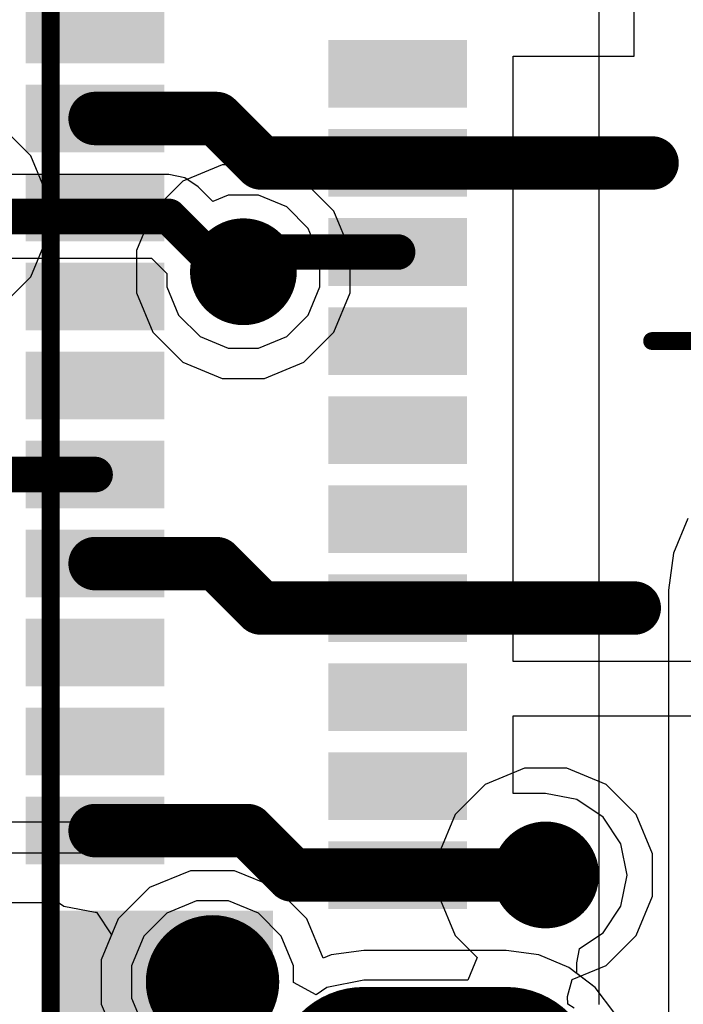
# Model space of a CAD drawing. Header units: millimetres. Extents: x -0.08 to 3.17, y -0.08 to 4.88.
# Tile 252 of 256: x 2.68 to 2.83, y 2.77 to 2.98. Entities that reach past the tile are written whole.
import ezdxf

# ---------------------------------------------------------------- set-up
doc = ezdxf.new("R2010")
doc.units = ezdxf.units.MM
doc.header["$MEASUREMENT"] = 0
for name, color, linetype in [('BottomLayer', 5, 'Continuous'), ('BottomOverlay', 54, 'Continuous'), ('BottomSolder', 6, 'Continuous'), ('Mechanical13', 56, 'Continuous'), ('Mechanical15', 56, 'Continuous'), ('MidLayer1', 16, 'Continuous'), ('MidLayer2', 76, 'Continuous'), ('MultiLayer', 9, 'Continuous'), ('PadHoleLayer', 156, 'Continuous'), ('TopLayer', 1, 'Continuous'), ('TopPaste', 8, 'Continuous'), ('TopSolder', 216, 'Continuous'), ('ViaHoleLayer', 16, 'Continuous')]:
    doc.layers.add(name, color=color, linetype=linetype)

# ---------------------------------------------------------------- blocks, each defined once
blk = doc.blocks.new('12401598E4_2A_469')
at = {"layer": 'BottomLayer', "const_width": 0.0128}
blk.add_lwpolyline([(-0.14813, 0.12874, 1), (-0.13533, 0.12874, 1)], format="xyb", close=True, dxfattribs=at)
at = {"layer": 'BottomSolder'}
for points, const_width in [([(-0.14911, 0.12874, 1), (-0.13435, 0.12874, 1)], 0.01476), ([(-0.17247, 0.09528, 1), (-0.15272, 0.09528, 1)], 0.01975), ([(-0.17247, 0.06378, 1), (-0.15272, 0.06378, 1)], 0.01975)]:
    blk.add_lwpolyline(points, format="xyb", close=True, dxfattribs=dict(at, const_width=const_width))
at = {"layer": 'BottomSolder', "const_width": 0.0395}
blk.add_lwpolyline([(-0.1626, 0.09528), (-0.1626, 0.06378)], dxfattribs=at)
at = {"layer": 'Mechanical13', "const_width": 0.00394}
blk.add_lwpolyline([(-0.17717, 0.16457), (0.17717, 0.16457)], dxfattribs=at)
at = {"layer": 'Mechanical13'}
blk.add_solid([(-0.17596, 0.11535), (-0.12596, 0.11535), (-0.17596, 0.16535), (-0.12596, 0.16535)], dxfattribs=at)
at = {"layer": 'Mechanical15', "const_width": 0.00394}
blk.add_lwpolyline([(0, 0.0315), (0, 0)], dxfattribs=at)
at = {"layer": 'Mechanical15', "const_width": 0.00197}
blk.add_lwpolyline([(-0.00098, 0.0315, 1), (0.00098, 0.0315, 1)], format="xyb", close=True, dxfattribs=at)
at = {"layer": 'MidLayer1', "const_width": 0.0128}
blk.add_lwpolyline([(-0.14813, 0.12874, 1), (-0.13533, 0.12874, 1)], format="xyb", close=True, dxfattribs=at)
at = {"layer": 'MidLayer2', "const_width": 0.0128}
blk.add_lwpolyline([(-0.14813, 0.12874, 1), (-0.13533, 0.12874, 1)], format="xyb", close=True, dxfattribs=at)
at = {"layer": 'MultiLayer', "const_width": 0.0128}
blk.add_lwpolyline([(-0.14813, 0.12874, 1), (-0.13533, 0.12874, 1)], format="xyb", close=True, dxfattribs=at)
at = {"layer": 'PadHoleLayer'}
for points, const_width in [([(-0.14813, 0.12874, 1), (-0.13533, 0.12874, 1)], 0.0128), ([(-0.15325, 0.07215), (-0.17195, 0.07215, -1), (-0.17195, 0.08691), (-0.15325, 0.08691, -1)], 0.00492)]:
    blk.add_lwpolyline(points, format="xyb", close=True, dxfattribs=dict(at, const_width=const_width))
at = {"layer": 'TopLayer', "const_width": 0.0128}
blk.add_lwpolyline([(-0.14813, 0.12874, 1), (-0.13533, 0.12874, 1)], format="xyb", close=True, dxfattribs=at)
at = {"layer": 'TopLayer'}
for points in [[(-0.10236, 0.14094), (-0.10236, 0.1685), (-0.11417, 0.14094), (-0.11417, 0.1685)], [(-0.08268, 0.14094), (-0.08268, 0.1685), (-0.09449, 0.14094), (-0.09449, 0.1685)], [(-0.06299, 0.14094), (-0.06299, 0.1685), (-0.0748, 0.14094), (-0.0748, 0.1685)], [(-0.04331, 0.14094), (-0.04331, 0.1685), (-0.05512, 0.14094), (-0.05512, 0.1685)], [(-0.02362, 0.14094), (-0.02362, 0.1685), (-0.03543, 0.14094), (-0.03543, 0.1685)], [(-0.00394, 0.14094), (-0.00394, 0.1685), (-0.01575, 0.14094), (-0.01575, 0.1685)], [(0.01575, 0.14094), (0.01575, 0.1685), (0.00394, 0.14094), (0.00394, 0.1685)], [(0.03543, 0.14094), (0.03543, 0.1685), (0.02362, 0.14094), (0.02362, 0.1685)], [(0.05512, 0.14094), (0.05512, 0.1685), (0.04331, 0.14094), (0.04331, 0.1685)], [(0.0748, 0.14094), (0.0748, 0.1685), (0.06299, 0.14094), (0.06299, 0.1685)], [(-0.1122, 0.07402), (-0.1122, 0.10157), (-0.12402, 0.07402), (-0.12402, 0.10157)], [(-0.09252, 0.07402), (-0.09252, 0.10157), (-0.10433, 0.07402), (-0.10433, 0.10157)], [(-0.07283, 0.07402), (-0.07283, 0.10157), (-0.08465, 0.07402), (-0.08465, 0.10157)], [(-0.05315, 0.07402), (-0.05315, 0.10157), (-0.06496, 0.07402), (-0.06496, 0.10157)], [(-0.03346, 0.07402), (-0.03346, 0.10157), (-0.04528, 0.07402), (-0.04528, 0.10157)], [(-0.01378, 0.07402), (-0.01378, 0.10157), (-0.02559, 0.07402), (-0.02559, 0.10157)], [(0.00591, 0.07402), (0.00591, 0.10157), (-0.00591, 0.07402), (-0.00591, 0.10157)], [(0.02559, 0.07402), (0.02559, 0.10157), (0.01378, 0.07402), (0.01378, 0.10157)], [(0.04528, 0.07402), (0.04528, 0.10157), (0.03346, 0.07402), (0.03346, 0.10157)], [(0.06496, 0.07402), (0.06496, 0.10157), (0.05315, 0.07402), (0.05315, 0.10157)]]:
    blk.add_solid(points, dxfattribs=at)
at = {"layer": 'TopPaste', "const_width": 0.03937}
blk.add_lwpolyline([(-0.16266, 0.09539), (-0.16266, 0.06389)], dxfattribs=at)
at = {"layer": 'TopPaste', "const_width": 0.01969}
for points in [[(-0.1725, 0.09539, 1), (-0.15281, 0.09539, 1)], [(-0.1725, 0.06389, 1), (-0.15281, 0.06389, 1)]]:
    blk.add_lwpolyline(points, format="xyb", close=True, dxfattribs=at)
at = {"layer": 'TopPaste'}
for points in [[(-0.10236, 0.14094), (-0.10236, 0.1685), (-0.11417, 0.14094), (-0.11417, 0.1685)], [(-0.08268, 0.14094), (-0.08268, 0.1685), (-0.09449, 0.14094), (-0.09449, 0.1685)], [(-0.06299, 0.14094), (-0.06299, 0.1685), (-0.0748, 0.14094), (-0.0748, 0.1685)], [(-0.04331, 0.14094), (-0.04331, 0.1685), (-0.05512, 0.14094), (-0.05512, 0.1685)], [(-0.02362, 0.14094), (-0.02362, 0.1685), (-0.03543, 0.14094), (-0.03543, 0.1685)], [(-0.00394, 0.14094), (-0.00394, 0.1685), (-0.01575, 0.14094), (-0.01575, 0.1685)], [(0.01575, 0.14094), (0.01575, 0.1685), (0.00394, 0.14094), (0.00394, 0.1685)], [(0.03543, 0.14094), (0.03543, 0.1685), (0.02362, 0.14094), (0.02362, 0.1685)], [(0.05512, 0.14094), (0.05512, 0.1685), (0.04331, 0.14094), (0.04331, 0.1685)], [(0.0748, 0.14094), (0.0748, 0.1685), (0.06299, 0.14094), (0.06299, 0.1685)], [(-0.1122, 0.07402), (-0.1122, 0.10157), (-0.12402, 0.07402), (-0.12402, 0.10157)], [(-0.09252, 0.07402), (-0.09252, 0.10157), (-0.10433, 0.07402), (-0.10433, 0.10157)], [(-0.07283, 0.07402), (-0.07283, 0.10157), (-0.08465, 0.07402), (-0.08465, 0.10157)], [(-0.05315, 0.07402), (-0.05315, 0.10157), (-0.06496, 0.07402), (-0.06496, 0.10157)], [(-0.03346, 0.07402), (-0.03346, 0.10157), (-0.04528, 0.07402), (-0.04528, 0.10157)], [(-0.01378, 0.07402), (-0.01378, 0.10157), (-0.02559, 0.07402), (-0.02559, 0.10157)], [(0.00591, 0.07402), (0.00591, 0.10157), (-0.00591, 0.07402), (-0.00591, 0.10157)], [(0.02559, 0.07402), (0.02559, 0.10157), (0.01378, 0.07402), (0.01378, 0.10157)], [(0.04528, 0.07402), (0.04528, 0.10157), (0.03346, 0.07402), (0.03346, 0.10157)], [(0.06496, 0.07402), (0.06496, 0.10157), (0.05315, 0.07402), (0.05315, 0.10157)]]:
    blk.add_solid(points, dxfattribs=at)
at = {"layer": 'TopSolder'}
for points, const_width in [([(-0.14911, 0.12874, 1), (-0.13435, 0.12874, 1)], 0.01476), ([(-0.17247, 0.09528, 1), (-0.15272, 0.09528, 1)], 0.01975), ([(-0.17247, 0.06378, 1), (-0.15272, 0.06378, 1)], 0.01975)]:
    blk.add_lwpolyline(points, format="xyb", close=True, dxfattribs=dict(at, const_width=const_width))
at = {"layer": 'TopSolder', "const_width": 0.0395}
blk.add_lwpolyline([(-0.1626, 0.09528), (-0.1626, 0.06378)], dxfattribs=at)
at = {"layer": 'TopSolder'}
for points in [[(-0.10079, 0.13937), (-0.10079, 0.17008), (-0.11575, 0.13937), (-0.11575, 0.17008)], [(-0.0811, 0.13937), (-0.0811, 0.17008), (-0.09606, 0.13937), (-0.09606, 0.17008)], [(-0.06142, 0.13937), (-0.06142, 0.17008), (-0.07638, 0.13937), (-0.07638, 0.17008)], [(-0.04173, 0.13937), (-0.04173, 0.17008), (-0.05669, 0.13937), (-0.05669, 0.17008)], [(-0.02205, 0.13937), (-0.02205, 0.17008), (-0.03701, 0.13937), (-0.03701, 0.17008)], [(-0.00236, 0.13937), (-0.00236, 0.17008), (-0.01732, 0.13937), (-0.01732, 0.17008)], [(0.01732, 0.13937), (0.01732, 0.17008), (0.00236, 0.13937), (0.00236, 0.17008)], [(0.03701, 0.13937), (0.03701, 0.17008), (0.02205, 0.13937), (0.02205, 0.17008)], [(0.05669, 0.13937), (0.05669, 0.17008), (0.04173, 0.13937), (0.04173, 0.17008)], [(0.07638, 0.13937), (0.07638, 0.17008), (0.06142, 0.13937), (0.06142, 0.17008)], [(-0.11063, 0.07244), (-0.11063, 0.10315), (-0.12559, 0.07244), (-0.12559, 0.10315)], [(-0.09094, 0.07244), (-0.09094, 0.10315), (-0.10591, 0.07244), (-0.10591, 0.10315)], [(-0.07126, 0.07244), (-0.07126, 0.10315), (-0.08622, 0.07244), (-0.08622, 0.10315)], [(-0.05157, 0.07244), (-0.05157, 0.10315), (-0.06654, 0.07244), (-0.06654, 0.10315)], [(-0.03189, 0.07244), (-0.03189, 0.10315), (-0.04685, 0.07244), (-0.04685, 0.10315)], [(-0.0122, 0.07244), (-0.0122, 0.10315), (-0.02717, 0.07244), (-0.02717, 0.10315)], [(0.00748, 0.07244), (0.00748, 0.10315), (-0.00748, 0.07244), (-0.00748, 0.10315)], [(0.02717, 0.07244), (0.02717, 0.10315), (0.0122, 0.07244), (0.0122, 0.10315)], [(0.04685, 0.07244), (0.04685, 0.10315), (0.03189, 0.07244), (0.03189, 0.10315)], [(0.06654, 0.07244), (0.06654, 0.10315), (0.05157, 0.07244), (0.05157, 0.10315)]]:
    blk.add_solid(points, dxfattribs=at)

msp = doc.modelspace()

# ---------------------------------------------------------------- linework, layer by layer
at = {"layer": 'BottomLayer'}
for p, q in [((2.68538, 2.95433), (2.67874, 2.96097)), ((2.68898, 2.94564), (2.68538, 2.95433)), ((2.72771, 2.95233), (2.71903, 2.94873)), ((2.73711, 2.95233), (2.72771, 2.95233)), ((2.74579, 2.94873), (2.73711, 2.95233)), ((2.71903, 2.94873), (2.71239, 2.94209)), ((2.75244, 2.94209), (2.74579, 2.94873)), ((2.68898, 2.93625), (2.68898, 2.94564)), ((2.71239, 2.94209), (2.70879, 2.93341)), ((2.75603, 2.93341), (2.75244, 2.94209)), ((2.68538, 2.92756), (2.68898, 2.93625)), ((2.70879, 2.93341), (2.70879, 2.92401)), ((2.75603, 2.92401), (2.75603, 2.93341)), ((2.67874, 2.92092), (2.68538, 2.92756)), ((2.70879, 2.92401), (2.71239, 2.91533)), ((2.75244, 2.91533), (2.75603, 2.92401)), ((2.71239, 2.91533), (2.71903, 2.90868)), ((2.74579, 2.90868), (2.75244, 2.91533)), ((2.71903, 2.90868), (2.72771, 2.90509)), ((2.73711, 2.90509), (2.74579, 2.90868)), ((2.72771, 2.90509), (2.73711, 2.90509)), ((2.83076, 2.87415), (2.82758, 2.86649)), ((2.82758, 2.86649), (2.8265, 2.85827)), ((2.8265, 2.85827), (2.8265, 2.73757)), ((2.7207, 2.79626), (2.71165, 2.79251)), ((2.73048, 2.79626), (2.7207, 2.79626)), ((2.73953, 2.79251), (2.73048, 2.79626)), ((2.71165, 2.79251), (2.70473, 2.78559)), ((2.74645, 2.78559), (2.73953, 2.79251)), ((2.70473, 2.78559), (2.70098, 2.77655)), ((2.75006, 2.77689), (2.74645, 2.78559)), ((2.75906, 2.77858), (2.75186, 2.77764)), ((2.79055, 2.77858), (2.75906, 2.77858)), ((2.79775, 2.77764), (2.79055, 2.77858)), ((2.70098, 2.77655), (2.70098, 2.76676)), ((2.75186, 2.77764), (2.75006, 2.77689)), ((2.80445, 2.77486), (2.79775, 2.77764)), ((2.81021, 2.77044), (2.80445, 2.77486)), ((2.81462, 2.76469), (2.81021, 2.77044)), ((2.70098, 2.76676), (2.70473, 2.75772))]:
    msp.add_line(p, q, dxfattribs=at)
at = {"layer": 'BottomLayer', "const_width": 0.01181}
for points in [[(2.72651, 2.92871, 1), (2.73832, 2.92871, 1)], [(2.79337, 2.79531, 1), (2.80518, 2.79531, 1)]]:
    msp.add_lwpolyline(points, format="xyb", close=True, dxfattribs=at)
at = {"layer": 'BottomOverlay'}
msp.add_line((2.81115, 2.76665), (2.81115, 3.05932), dxfattribs=at)
at = {"layer": 'MidLayer1'}
for p, q in [((2.68538, 2.95433), (2.67874, 2.96097)), ((2.68898, 2.94564), (2.68538, 2.95433)), ((2.72771, 2.95233), (2.71903, 2.94873)), ((2.73711, 2.95233), (2.72771, 2.95233)), ((2.74579, 2.94873), (2.73711, 2.95233)), ((2.71903, 2.94873), (2.71239, 2.94209)), ((2.75244, 2.94209), (2.74579, 2.94873)), ((2.68898, 2.93625), (2.68898, 2.94564)), ((2.71239, 2.94209), (2.70879, 2.93341)), ((2.75603, 2.93341), (2.75244, 2.94209)), ((2.68538, 2.92756), (2.68898, 2.93625)), ((2.70879, 2.93341), (2.70879, 2.92401)), ((2.75603, 2.92401), (2.75603, 2.93341)), ((2.67874, 2.92092), (2.68538, 2.92756)), ((2.70879, 2.92401), (2.71239, 2.91533)), ((2.75244, 2.91533), (2.75603, 2.92401)), ((2.71239, 2.91533), (2.71903, 2.90868)), ((2.74579, 2.90868), (2.75244, 2.91533)), ((2.71903, 2.90868), (2.72771, 2.90509)), ((2.73711, 2.90509), (2.74579, 2.90868)), ((2.72771, 2.90509), (2.73711, 2.90509)), ((2.7207, 2.79626), (2.71165, 2.79251)), ((2.73048, 2.79626), (2.7207, 2.79626)), ((2.73953, 2.79251), (2.73048, 2.79626)), ((2.71165, 2.79251), (2.70473, 2.78559)), ((2.74645, 2.78559), (2.73953, 2.79251)), ((2.70473, 2.78559), (2.70098, 2.77655)), ((2.75006, 2.77689), (2.74645, 2.78559)), ((2.75906, 2.77858), (2.75186, 2.77764)), ((2.79055, 2.77858), (2.75906, 2.77858)), ((2.79775, 2.77764), (2.79055, 2.77858)), ((2.70098, 2.77655), (2.70098, 2.76676)), ((2.75186, 2.77764), (2.75006, 2.77689)), ((2.80445, 2.77486), (2.79775, 2.77764)), ((2.81021, 2.77044), (2.80445, 2.77486)), ((2.81462, 2.76469), (2.81021, 2.77044)), ((2.70098, 2.76676), (2.70473, 2.75772))]:
    msp.add_line(p, q, dxfattribs=at)
at = {"layer": 'MidLayer1', "const_width": 0.01181}
for points in [[(2.72651, 2.92871, 1), (2.73832, 2.92871, 1)], [(2.79337, 2.79531, 1), (2.80518, 2.79531, 1)]]:
    msp.add_lwpolyline(points, format="xyb", close=True, dxfattribs=at)
at = {"layer": 'MidLayer2'}
for p, q in [((2.71591, 2.95018), (2.67985, 2.95018)), ((2.71945, 2.94947), (2.71591, 2.95018)), ((2.71591, 2.95018), (2.71591, 2.95018)), ((2.72244, 2.94747), (2.71945, 2.94947)), ((2.72567, 2.94424), (2.72244, 2.94747)), ((2.72904, 2.94564), (2.72567, 2.94424)), ((2.73578, 2.94564), (2.72904, 2.94564)), ((2.742, 2.94306), (2.73578, 2.94564)), ((2.74676, 2.9383), (2.742, 2.94306)), ((2.74934, 2.93208), (2.74676, 2.9383)), ((2.67985, 2.93171), (2.71209, 2.93171)), ((2.71209, 2.93171), (2.71548, 2.92832)), ((2.74934, 2.92534), (2.74934, 2.93208)), ((2.71548, 2.92832), (2.71548, 2.92534)), ((2.71548, 2.92534), (2.71806, 2.91912)), ((2.74676, 2.91912), (2.74934, 2.92534)), ((2.71806, 2.91912), (2.72282, 2.91436)), ((2.742, 2.91436), (2.74676, 2.91912)), ((2.72282, 2.91436), (2.72904, 2.91178)), ((2.73578, 2.91178), (2.742, 2.91436)), ((2.72904, 2.91178), (2.73578, 2.91178)), ((2.79458, 2.81893), (2.7859, 2.81533)), ((2.80398, 2.81893), (2.79458, 2.81893)), ((2.81266, 2.81533), (2.80398, 2.81893)), ((2.7859, 2.81533), (2.77925, 2.80869)), ((2.8193, 2.80869), (2.81266, 2.81533)), ((2.77925, 2.80869), (2.77565, 2.8)), ((2.8229, 2.8), (2.8193, 2.80869)), ((2.77565, 2.8), (2.77565, 2.79061)), ((2.8229, 2.79061), (2.8229, 2.8)), ((2.72203, 2.78957), (2.71544, 2.78684)), ((2.72915, 2.78957), (2.72203, 2.78957)), ((2.73574, 2.78684), (2.72915, 2.78957)), ((2.77565, 2.79061), (2.77925, 2.78193)), ((2.8193, 2.78193), (2.8229, 2.79061)), ((2.71544, 2.78684), (2.7104, 2.7818)), ((2.74078, 2.7818), (2.73574, 2.78684)), ((2.7104, 2.7818), (2.70768, 2.77522)), ((2.7435, 2.77522), (2.74078, 2.7818)), ((2.77925, 2.78193), (2.78411, 2.77706)), ((2.81266, 2.77528), (2.8193, 2.78193)), ((2.78411, 2.77706), (2.78204, 2.77206)), ((2.70768, 2.77522), (2.70768, 2.76809)), ((2.7435, 2.77151), (2.7435, 2.77522)), ((2.80512, 2.77216), (2.81266, 2.77528)), ((2.75906, 2.77206), (2.75091, 2.77044)), ((2.78204, 2.77206), (2.75906, 2.77206)), ((2.80412, 2.76843), (2.80512, 2.77216)), ((2.7485, 2.76883), (2.7435, 2.77151)), ((2.75091, 2.77044), (2.7485, 2.76883)), ((2.70768, 2.76809), (2.7104, 2.76151)), ((2.80419, 2.76677), (2.80412, 2.76843)), ((2.80559, 2.76583), (2.80419, 2.76677))]:
    msp.add_line(p, q, dxfattribs=at)
at = {"layer": 'MidLayer2', "const_width": 0.00787}
for points in [[(2.66535, 2.94094), (2.71591, 2.94094)], [(2.71591, 2.94094), (2.72815, 2.92871)], [(2.72815, 2.92871), (2.73241, 2.92871)]]:
    msp.add_lwpolyline(points, dxfattribs=at)
at = {"layer": 'MidLayer2'}
for points, const_width in [([(2.71395, 2.94094, 1), (2.71788, 2.94094, 1)], 0.00394), ([(2.71395, 2.94094, 1), (2.71788, 2.94094, 1)], 0.00394), ([(2.72651, 2.92871, 1), (2.73832, 2.92871, 1)], 0.01181), ([(2.72618, 2.92871, 1), (2.73012, 2.92871, 1)], 0.00394), ([(2.72618, 2.92871, 1), (2.73012, 2.92871, 1)], 0.00394), ([(2.73044, 2.92871, 1), (2.73438, 2.92871, 1)], 0.00394), ([(2.79337, 2.79531, 1), (2.80518, 2.79531, 1)], 0.01181)]:
    msp.add_lwpolyline(points, format="xyb", close=True, dxfattribs=dict(at, const_width=const_width))
at = {"layer": 'MultiLayer', "const_width": 0.01181}
for points in [[(2.72651, 2.92871, 1), (2.73832, 2.92871, 1)], [(2.79337, 2.79531, 1), (2.80518, 2.79531, 1)]]:
    msp.add_lwpolyline(points, format="xyb", close=True, dxfattribs=at)
at = {"layer": 'TopLayer'}
for p, q in [((2.8189, 2.97638), (2.8189, 2.99574)), ((2.79213, 2.95472), (2.79213, 2.97638)), ((2.79213, 2.97638), (2.8189, 2.97638)), ((2.79213, 2.95079), (2.79213, 2.95472)), ((2.79213, 2.95472), (2.79213, 2.95472)), ((2.79213, 2.91535), (2.79213, 2.95079)), ((2.79213, 2.95079), (2.79213, 2.95079)), ((2.79213, 2.87598), (2.79213, 2.91535)), ((2.79213, 2.8563), (2.79213, 2.87598)), ((2.79213, 2.85236), (2.79213, 2.8563)), ((2.79213, 2.8563), (2.79213, 2.8563)), ((2.79213, 2.84252), (2.79213, 2.85236)), ((2.79213, 2.85236), (2.79213, 2.85236)), ((2.94488, 2.84252), (2.79213, 2.84252)), ((2.79213, 2.81335), (2.79213, 2.83048)), ((2.79213, 2.83048), (2.94488, 2.83048)), ((2.79926, 2.81335), (2.79213, 2.81335)), ((2.80617, 2.81198), (2.79926, 2.81335)), ((2.81203, 2.80806), (2.80617, 2.81198)), ((2.67583, 2.80708), (2.69961, 2.80708)), ((2.69961, 2.80708), (2.69961, 2.80012)), ((2.81595, 2.8022), (2.81203, 2.80806)), ((2.81732, 2.79529), (2.81595, 2.8022)), ((2.69961, 2.80012), (2.67583, 2.80012)), ((2.81595, 2.78838), (2.81732, 2.79529)), ((2.67583, 2.78921), (2.69152, 2.78921)), ((2.69152, 2.78921), (2.69269, 2.78843)), ((2.69269, 2.78843), (2.69961, 2.78705)), ((2.81203, 2.78252), (2.81595, 2.78838)), ((2.69961, 2.78705), (2.69992, 2.78705)), ((2.69992, 2.78705), (2.70327, 2.78205)), ((2.70327, 2.78205), (2.70098, 2.77655)), ((2.80681, 2.77903), (2.81203, 2.78252)), ((2.80619, 2.77585), (2.80679, 2.77898)), ((2.80679, 2.77898), (2.80681, 2.77903)), ((2.70098, 2.77655), (2.70098, 2.76676)), ((2.80621, 2.77351), (2.80619, 2.77585)), ((2.81021, 2.77044), (2.80621, 2.77351)), ((2.81462, 2.76469), (2.81021, 2.77044)), ((2.70098, 2.76676), (2.70473, 2.75772))]:
    msp.add_line(p, q, dxfattribs=at)
for points, const_width in [([(2.69961, 2.9626), (2.72646, 2.9626)], 0.01181), ([(2.72646, 2.9626), (2.7363, 2.95276)], 0.01181), ([(2.7363, 2.95276), (2.76654, 2.95276)], 0.01181), ([(2.76654, 2.95276), (2.82283, 2.95276)], 0.01181), ([(2.73667, 2.92871), (2.74103, 2.93307)], 0.00787), ([(2.74103, 2.93307), (2.76654, 2.93307)], 0.00787), ([(2.73241, 2.92871), (2.73667, 2.92871)], 0.00787), ([(2.61634, 2.88386), (2.69961, 2.88386)], 0.00787), ([(2.69961, 2.86417), (2.72646, 2.86417)], 0.01181), ([(2.72646, 2.86417), (2.7363, 2.85433)], 0.01181), ([(2.7363, 2.85433), (2.76654, 2.85433)], 0.01181), ([(2.76654, 2.85433), (2.8189, 2.85433)], 0.01181), ([(2.69961, 2.80512), (2.73338, 2.80512)], 0.01181), ([(2.73338, 2.80512), (2.74321, 2.79529)], 0.01181), ([(2.74321, 2.79529), (2.79926, 2.79529)], 0.01181), ([(2.79926, 2.79529), (2.79928, 2.79531)], 0.00787)]:
    msp.add_lwpolyline(points, dxfattribs=dict(at, const_width=const_width))
for points, const_width in [([(2.69665, 2.9626, 1), (2.70256, 2.9626, 1)], 0.00591), ([(2.72351, 2.9626, 1), (2.72941, 2.9626, 1)], 0.00591), ([(2.72351, 2.9626, 1), (2.72941, 2.9626, 1)], 0.00591), ([(2.73335, 2.95276, 1), (2.73926, 2.95276, 1)], 0.00591), ([(2.73335, 2.95276, 1), (2.73926, 2.95276, 1)], 0.00591), ([(2.76358, 2.95276, 1), (2.76949, 2.95276, 1)], 0.00591), ([(2.76358, 2.95276, 1), (2.76949, 2.95276, 1)], 0.00591), ([(2.81988, 2.95276, 1), (2.82579, 2.95276, 1)], 0.00591), ([(2.72651, 2.92871, 1), (2.73832, 2.92871, 1)], 0.01181), ([(2.73907, 2.93307, 1), (2.743, 2.93307, 1)], 0.00394), ([(2.73907, 2.93307, 1), (2.743, 2.93307, 1)], 0.00394), ([(2.76457, 2.93307, 1), (2.7685, 2.93307, 1)], 0.00394), ([(2.73044, 2.92871, 1), (2.73438, 2.92871, 1)], 0.00394), ([(2.7347, 2.92871, 1), (2.73864, 2.92871, 1)], 0.00394), ([(2.7347, 2.92871, 1), (2.73864, 2.92871, 1)], 0.00394), ([(2.69764, 2.88386, 1), (2.70157, 2.88386, 1)], 0.00394), ([(2.69665, 2.86417, 1), (2.70256, 2.86417, 1)], 0.00591), ([(2.72351, 2.86417, 1), (2.72941, 2.86417, 1)], 0.00591), ([(2.72351, 2.86417, 1), (2.72941, 2.86417, 1)], 0.00591), ([(2.73335, 2.85433, 1), (2.73926, 2.85433, 1)], 0.00591), ([(2.73335, 2.85433, 1), (2.73926, 2.85433, 1)], 0.00591), ([(2.76358, 2.85433, 1), (2.76949, 2.85433, 1)], 0.00591), ([(2.76358, 2.85433, 1), (2.76949, 2.85433, 1)], 0.00591), ([(2.81594, 2.85433, 1), (2.82185, 2.85433, 1)], 0.00591), ([(2.69665, 2.80512, 1), (2.70256, 2.80512, 1)], 0.00591), ([(2.73043, 2.80512, 1), (2.73633, 2.80512, 1)], 0.00591), ([(2.73043, 2.80512, 1), (2.73633, 2.80512, 1)], 0.00591), ([(2.79337, 2.79531, 1), (2.80518, 2.79531, 1)], 0.01181), ([(2.74025, 2.79529, 1), (2.74616, 2.79529, 1)], 0.00591), ([(2.74025, 2.79529, 1), (2.74616, 2.79529, 1)], 0.00591), ([(2.79631, 2.79529, 1), (2.80221, 2.79529, 1)], 0.00591), ([(2.79729, 2.79529, 1), (2.80123, 2.79529, 1)], 0.00394), ([(2.79731, 2.79531, 1), (2.80125, 2.79531, 1)], 0.00394)]:
    msp.add_lwpolyline(points, format="xyb", close=True, dxfattribs=dict(at, const_width=const_width))
at = {"layer": 'ViaHoleLayer', "const_width": 0.00591}
for points in [[(2.72946, 2.92871, 1), (2.73536, 2.92871, 1)], [(2.79632, 2.79531, 1), (2.80223, 2.79531, 1)]]:
    msp.add_lwpolyline(points, format="xyb", close=True, dxfattribs=at)

# ---------------------------------------------------------------- block references
at = {"rotation": 90}
msp.add_blockref('12401598E4_2A_469', (2.85433, 2.91339), dxfattribs=at)

doc.saveas('drawing.dxf')
